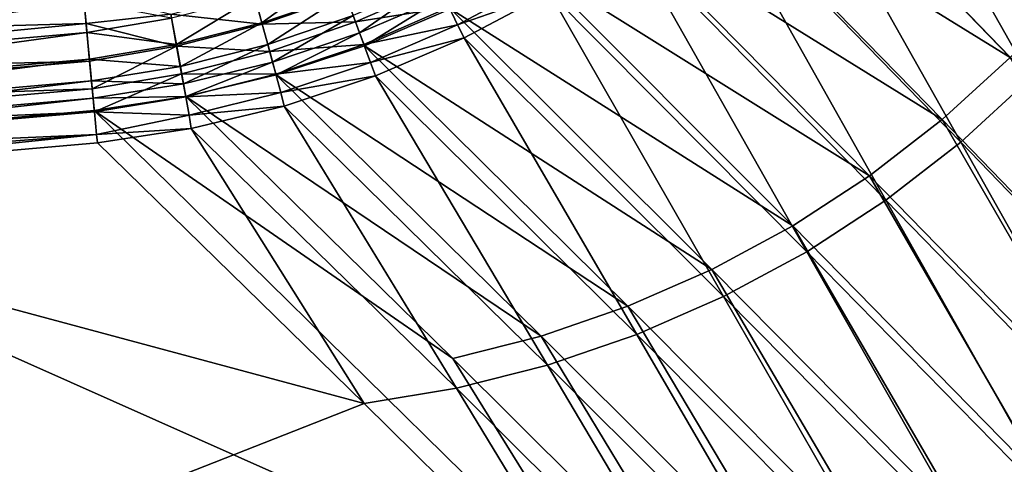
# Model space of a CAD drawing. Header units: metres. Extents: x 0 to 1200, y 0 to 700.
# Tile 27 of 51: x 960 to 1050, y 98 to 138. Entities that reach past the tile are written whole.
import ezdxf

# ---------------------------------------------------------------- set-up
doc = ezdxf.new("R2010")
doc.units = ezdxf.units.M

msp = doc.modelspace()

# ---------------------------------------------------------------- linework, layer by layer
at = {"layer": 'None'}
for points in [[(1029.447388, 156.916763, -304.080078), (1035.365356, 163.376923, -304.029022), (1052.554443, 133.028946, -158.456955)], [(1035.365356, 163.376923, -304.029022), (1058.42334, 139.352127, -158.376602), (1052.554443, 133.028946, -158.456955)], [(1027.36853, 158.990036, -303.40863), (1021.085693, 153.204407, -303.359833), (1050.678223, 134.913834, -156.622437)], [(1027.36853, 158.990036, -303.40863), (1050.678223, 134.913834, -156.622437), (1056.375732, 141.051865, -156.544449)], [(1023.002991, 150.981476, -304.029205), (1029.447388, 156.916763, -304.080078), (1046.1875, 127.207497, -158.376602)], [(1029.447388, 156.916763, -304.080078), (1052.554443, 133.028946, -158.456955), (1046.1875, 127.207497, -158.376602)], [(1021.085693, 153.204407, -303.359833), (1014.337341, 147.975616, -303.213593), (1044.497192, 129.262848, -156.544449)], [(1021.085693, 153.204407, -303.359833), (1044.497192, 129.262848, -156.544449), (1050.678223, 134.913834, -156.622437)], [(1016.070862, 145.609711, -303.876343), (1023.002991, 150.981476, -304.029205), (1039.367554, 121.925339, -158.136734)], [(1023.002991, 150.981476, -304.029205), (1046.1875, 127.207497, -158.376602), (1039.367554, 121.925339, -158.136734)], [(1014.337341, 147.975616, -303.213593), (1007.176147, 143.342743, -302.971558), (1037.876587, 124.135315, -156.31163)], [(1014.337341, 147.975616, -303.213593), (1037.876587, 124.135315, -156.31163), (1044.497192, 129.262848, -156.544449)], [(1008.689758, 140.840027, -303.621582), (1016.070862, 145.609711, -303.876343), (1032.141724, 117.218201, -157.739059)], [(1016.070862, 145.609711, -303.876343), (1039.367554, 121.925339, -158.136734), (1032.141724, 117.218201, -157.739059)], [(918.069275, 135.781403, -324.415924), (965.970947, 143.157883, -328.567261), (917.811707, 138.958923, -328.568542)], [(918.069275, 135.781403, -324.415924), (966.267395, 139.985245, -324.414581), (965.970947, 143.157883, -328.567261)], [(989.247864, 143.00853, -321.175232), (981.841553, 140.447495, -320.838135), (982.482849, 138.075638, -316.299286)], [(990.095825, 140.686264, -316.682098), (989.247864, 143.00853, -321.175232), (982.482849, 138.075638, -316.299286)], [(1007.176147, 143.342743, -302.971558), (999.657715, 139.339493, -302.636017), (1030.861938, 119.565926, -155.925674)], [(1007.176147, 143.342743, -302.971558), (1030.861938, 119.565926, -155.925674), (1037.876587, 124.135315, -156.31163)], [(998.361694, 142.020386, -312.350311), (990.809387, 138.731735, -311.995453), (991.383484, 137.159012, -307.156738)], [(999.079529, 140.482635, -307.548431), (998.361694, 142.020386, -312.350311), (991.383484, 137.159012, -307.156738)], [(1007.920166, 141.974609, -308.749268), (1000.293213, 137.883347, -308.425842), (999.53949, 139.497971, -313.467834)], [(1008.689758, 140.840027, -303.621582), (1000.293213, 137.883347, -308.425842), (1007.920166, 141.974609, -308.749268)], [(998.607605, 141.494324, -318.349152), (991.017822, 138.162521, -318.016205), (990.127441, 140.600891, -322.734009)], [(999.53949, 139.497971, -313.467834), (991.017822, 138.162521, -318.016205), (998.607605, 141.494324, -318.349152)], [(917.697388, 140.369232, -334.549011), (966.184448, 140.872757, -330.499268), (917.997314, 136.669144, -330.497833)], [(966.184448, 140.872757, -330.499268), (966.450867, 138.021286, -326.818176), (917.997314, 136.669144, -330.497833)], [(966.450867, 138.021286, -326.818176), (966.184448, 140.872757, -330.499268), (974.17981, 138.879135, -326.543884)], [(981.735535, 140.840256, -326.901184), (982.513367, 137.963318, -322.380066), (974.17981, 138.879135, -326.543884)], [(981.841553, 140.447495, -320.838135), (974.248474, 138.50148, -320.445313), (974.681885, 136.101517, -315.853394)], [(982.482849, 138.075638, -316.299286), (981.841553, 140.447495, -320.838135), (974.681885, 136.101517, -315.853394)], [(990.127441, 140.600891, -322.734009), (982.513367, 137.963318, -322.380066), (981.735535, 140.840256, -326.901184)], [(990.095825, 140.686264, -316.682098), (982.482849, 138.075638, -316.299286), (983.020325, 136.087875, -311.567261)], [(991.017822, 138.162521, -318.016205), (982.513367, 137.963318, -322.380066), (990.127441, 140.600891, -322.734009)], [(990.809387, 138.731735, -311.995453), (990.095825, 140.686264, -316.682098), (983.020325, 136.087875, -311.567261)], [(991.383484, 137.159012, -307.156738), (991.839722, 135.993362, -302.209137), (999.079529, 140.482635, -307.548431)], [(991.839722, 135.993362, -302.209137), (999.657715, 139.339493, -302.636017), (999.079529, 140.482635, -307.548431)], [(1008.689758, 140.840027, -303.621582), (1000.914734, 136.708206, -303.266693), (1000.293213, 137.883347, -308.425842)], [(1000.914734, 136.708206, -303.266693), (1008.689758, 140.840027, -303.621582), (1024.556641, 113.121811, -157.185349)], [(1008.689758, 140.840027, -303.621582), (1032.141724, 117.218201, -157.739059), (1024.556641, 113.121811, -157.185349)], [(918.296631, 132.975906, -319.997742), (966.267395, 139.985245, -324.414581), (918.069275, 135.781403, -324.415924)], [(918.296631, 132.975906, -319.997742), (966.528992, 137.185043, -320), (966.267395, 139.985245, -324.414581)], [(966.267395, 139.985245, -324.414581), (966.528992, 137.185043, -320), (974.248474, 138.50148, -320.445313)], [(999.53949, 139.497971, -313.467834), (991.76709, 136.110275, -313.095215), (991.017822, 138.162521, -318.016205)], [(1000.293213, 137.883347, -308.425842), (991.76709, 136.110275, -313.095215), (999.53949, 139.497971, -313.467834)], [(999.657715, 139.339493, -302.636017), (991.839722, 135.993362, -302.209137), (1023.498657, 115.589371, -155.388245)], [(999.657715, 139.339493, -302.636017), (1023.498657, 115.589371, -155.388245), (1030.861938, 119.565926, -155.925674)], [(974.707153, 135.957428, -321.96759), (966.450867, 138.021286, -326.818176), (974.17981, 138.879135, -326.543884)], [(974.248474, 138.50148, -320.445313), (966.528992, 137.185043, -320), (974.681885, 136.101517, -315.853394)], [(974.17981, 138.879135, -326.543884), (982.513367, 137.963318, -322.380066), (974.707153, 135.957428, -321.96759)], [(990.809387, 138.731735, -311.995453), (983.020325, 136.087875, -311.567261), (983.450012, 134.498657, -306.684448)], [(991.383484, 137.159012, -307.156738), (990.809387, 138.731735, -311.995453), (983.450012, 134.498657, -306.684448)], [(917.997314, 136.669144, -330.497833), (966.450867, 138.021286, -326.818176), (918.267761, 133.33255, -326.137482)], [(966.450867, 138.021286, -326.818176), (966.770691, 134.598206, -321.499969), (918.267761, 133.33255, -326.137482)], [(974.707153, 135.957428, -321.96759), (966.770691, 134.598206, -321.499969), (966.450867, 138.021286, -326.818176)], [(982.482849, 138.075638, -316.299286), (974.681885, 136.101517, -315.853394), (975.043518, 134.100555, -311.068817)], [(982.513367, 137.963318, -322.380066), (983.186768, 135.472855, -317.614258), (974.707153, 135.957428, -321.96759)], [(983.020325, 136.087875, -311.567261), (982.482849, 138.075638, -316.299286), (975.043518, 134.100555, -311.068817)], [(991.017822, 138.162521, -318.016205), (983.186768, 135.472855, -317.614258), (982.513367, 137.963318, -322.380066)], [(991.76709, 136.110275, -313.095215), (983.186768, 135.472855, -317.614258), (991.017822, 138.162521, -318.016205)], [(1000.293213, 137.883347, -308.425842), (992.369934, 134.458908, -308.014587), (991.76709, 136.110275, -313.095215)], [(1000.914734, 136.708206, -303.266693), (992.369934, 134.458908, -308.014587), (1000.293213, 137.883347, -308.425842)], [(918.491943, 130.566467, -315.345428), (966.528992, 137.185043, -320), (918.296631, 132.975906, -319.997742)], [(918.491943, 130.566467, -315.345428), (966.753845, 134.77858, -315.357086), (966.528992, 137.185043, -320)], [(966.528992, 137.185043, -320), (966.753845, 134.77858, -315.357086), (974.681885, 136.101517, -315.853394)], [(983.450012, 134.498657, -306.684448), (983.781921, 133.326279, -301.694214), (991.383484, 137.159012, -307.156738)], [(983.781921, 133.326279, -301.694214), (991.839722, 135.993362, -302.209137), (991.383484, 137.159012, -307.156738)], [(1000.914734, 136.708206, -303.266693), (992.82666, 133.24559, -302.816223), (992.369934, 134.458908, -308.014587)], [(992.82666, 133.24559, -302.816223), (1000.914734, 136.708206, -303.266693), (1016.662903, 109.669014, -156.478378)], [(1000.914734, 136.708206, -303.266693), (1024.556641, 113.121811, -157.185349), (1016.662903, 109.669014, -156.478378)], [(974.681885, 136.101517, -315.853394), (966.753845, 134.77858, -315.357086), (975.043518, 134.100555, -311.068817)], [(967.007141, 132.067734, -316.616943), (966.770691, 134.598206, -321.499969), (974.707153, 135.957428, -321.96759)], [(975.162231, 133.437469, -317.146088), (967.007141, 132.067734, -316.616943), (974.707153, 135.957428, -321.96759)], [(974.707153, 135.957428, -321.96759), (983.186768, 135.472855, -317.614258), (975.162231, 133.437469, -317.146088)], [(983.020325, 136.087875, -311.567261), (975.043518, 134.100555, -311.068817), (975.330688, 132.513184, -306.13501)], [(983.450012, 134.498657, -306.684448), (983.020325, 136.087875, -311.567261), (975.330688, 132.513184, -306.13501)], [(991.76709, 136.110275, -313.095215), (983.751099, 133.385727, -312.64563), (983.186768, 135.472855, -317.614258)], [(992.369934, 134.458908, -308.014587), (983.751099, 133.385727, -312.64563), (991.76709, 136.110275, -313.095215)], [(991.839722, 135.993362, -302.209137), (983.781921, 133.326279, -301.694214), (1015.835754, 112.237503, -154.702072)], [(991.839722, 135.993362, -302.209137), (1015.835754, 112.237503, -154.702072), (1023.498657, 115.589371, -155.388245)], [(918.653809, 128.569672, -310.501068), (966.753845, 134.77858, -315.357086), (918.491943, 130.566467, -315.345428)], [(918.653809, 128.569672, -310.501068), (966.940186, 132.78418, -310.52121), (966.753845, 134.77858, -315.357086)], [(966.753845, 134.77858, -315.357086), (966.940186, 132.78418, -310.52121), (975.043518, 134.100555, -311.068817)], [(983.186768, 135.472855, -317.614258), (983.751099, 133.385727, -312.64563), (975.162231, 133.437469, -317.146088)], [(1044.497192, 129.262848, -156.544449), (1067.880371, 105.080994, -7.808625), (1050.678223, 134.913834, -156.622437)], [(918.267761, 133.33255, -326.137482), (966.770691, 134.598206, -321.499969), (918.506531, 130.386627, -321.49826)], [(966.770691, 134.598206, -321.499969), (967.007141, 132.067734, -316.616943), (918.506531, 130.386627, -321.49826)], [(975.043518, 134.100555, -311.068817), (966.940186, 132.78418, -310.52121), (975.330688, 132.513184, -306.13501)], [(975.330688, 132.513184, -306.13501), (975.545349, 131.354599, -301.095642), (983.450012, 134.498657, -306.684448)], [(975.545349, 131.354599, -301.095642), (983.781921, 133.326279, -301.694214), (983.450012, 134.498657, -306.684448)], [(992.369934, 134.458908, -308.014587), (984.202271, 131.717026, -307.518677), (983.751099, 133.385727, -312.64563)], [(992.82666, 133.24559, -302.816223), (984.202271, 131.717026, -307.518677), (992.369934, 134.458908, -308.014587)], [(967.203003, 129.971466, -311.531097), (967.007141, 132.067734, -316.616943), (975.162231, 133.437469, -317.146088)], [(975.541931, 131.336456, -312.122253), (967.203003, 129.971466, -311.531097), (975.162231, 133.437469, -317.146088)], [(975.162231, 133.437469, -317.146088), (983.751099, 133.385727, -312.64563), (975.541931, 131.336456, -312.122253)], [(983.751099, 133.385727, -312.64563), (984.202271, 131.717026, -307.518677), (975.541931, 131.336456, -312.122253)], [(983.781921, 133.326279, -301.694214), (975.545349, 131.354599, -301.095642), (1007.936523, 109.53096, -153.873947)], [(983.781921, 133.326279, -301.694214), (1007.936523, 109.53096, -153.873947), (1015.835754, 112.237503, -154.702072)], [(992.82666, 133.24559, -302.816223), (984.508667, 130.483139, -302.275085), (984.202271, 131.717026, -307.518677)], [(984.508667, 130.483139, -302.275085), (992.82666, 133.24559, -302.816223), (1008.525635, 106.881058, -155.625168)], [(992.82666, 133.24559, -302.816223), (1016.662903, 109.669014, -156.478378), (1008.525635, 106.881058, -155.625168)], [(1052.554443, 133.028946, -158.456955), (1069.382446, 103.207535, -10.808368), (1046.1875, 127.207497, -158.376602)], [(918.506531, 130.386627, -321.49826), (967.007141, 132.067734, -316.616943), (918.711548, 127.85659, -316.61319)], [(918.781006, 127.000244, -305.509399), (966.940186, 132.78418, -310.52121), (918.653809, 128.569672, -310.501068)], [(967.007141, 132.067734, -316.616943), (967.203003, 129.971466, -311.531097), (918.711548, 127.85659, -316.61319)], [(918.781006, 127.000244, -305.509399), (967.086609, 131.21701, -305.529144), (966.940186, 132.78418, -310.52121)], [(966.940186, 132.78418, -310.52121), (967.086609, 131.21701, -305.529144), (975.330688, 132.513184, -306.13501)], [(975.330688, 132.513184, -306.13501), (967.086609, 131.21701, -305.529144), (975.545349, 131.354599, -301.095642)], [(918.871887, 125.873528, -300.418884), (967.086609, 131.21701, -305.529144), (918.781006, 127.000244, -305.509399)], [(918.871887, 125.873528, -300.418884), (967.192017, 130.089005, -300.418884), (967.086609, 131.21701, -305.529144)], [(967.086609, 131.21701, -305.529144), (967.192017, 130.089005, -300.418884), (975.545349, 131.354599, -301.095642)], [(975.545349, 131.354599, -301.095642), (967.192017, 130.089005, -300.418884), (999.867737, 107.487549, -152.911697)], [(967.203003, 129.971466, -311.531097), (975.541931, 131.336456, -312.122253), (975.843445, 129.669708, -306.941772)], [(975.541931, 131.336456, -312.122253), (984.202271, 131.717026, -307.518677), (975.843445, 129.669708, -306.941772)], [(975.545349, 131.354599, -301.095642), (999.867737, 107.487549, -152.911697), (1007.936523, 109.53096, -153.873947)], [(984.202271, 131.717026, -307.518677), (984.508667, 130.483139, -302.275085), (975.843445, 129.669708, -306.941772)], [(975.843445, 129.669708, -306.941772), (984.508667, 130.483139, -302.275085), (976.039795, 128.448868, -301.648041)], [(976.039795, 128.448868, -301.648041), (984.508667, 130.483139, -302.275085), (1000.213745, 104.776299, -154.633743)], [(984.508667, 130.483139, -302.275085), (1008.525635, 106.881058, -155.625168), (1000.213745, 104.776299, -154.633743)], [(918.711548, 127.85659, -316.61319), (967.203003, 129.971466, -311.531097), (918.881531, 125.759842, -311.526459)], [(1015.047729, 83.056328, -8.2635), (967.192017, 130.089005, -300.418884), (918.871887, 125.873528, -300.418884)], [(967.203003, 129.971466, -311.531097), (967.397034, 127.895218, -304.571014), (918.881531, 125.759842, -311.526459)], [(967.192017, 130.089005, -300.418884), (1015.047729, 83.056328, -8.2635), (999.867737, 107.487549, -152.911697)], [(967.397034, 127.895218, -304.571014), (967.203003, 129.971466, -311.531097), (975.843445, 129.669708, -306.941772)], [(967.397034, 127.895218, -304.571014), (975.843445, 129.669708, -306.941772), (976.039795, 128.448868, -301.648041)], [(1037.876587, 124.135315, -156.31163), (1061.308594, 100.093033, -7.830996), (1044.497192, 129.262848, -156.544449)], [(1061.308594, 100.093033, -7.830996), (1067.880371, 105.080994, -7.808625), (1044.497192, 129.262848, -156.544449)], [(967.490173, 127.149933, -300.941864), (967.397034, 127.895218, -304.571014), (976.039795, 128.448868, -301.648041)], [(967.490173, 127.149933, -300.941864), (976.039795, 128.448868, -301.648041), (991.796265, 103.372238, -153.508972)], [(976.039795, 128.448868, -301.648041), (1000.213745, 104.776299, -154.633743), (991.796265, 103.372238, -153.508972)], [(967.397034, 127.895218, -304.571014), (919.015076, 124.111862, -306.285034), (918.881531, 125.759842, -311.526459)], [(919.111084, 122.928856, -300.93985), (919.015076, 124.111862, -306.285034), (967.397034, 127.895218, -304.571014)], [(967.490173, 127.149933, -300.941864), (919.111084, 122.928856, -300.93985), (967.397034, 127.895218, -304.571014)], [(967.490173, 127.149933, -300.941864), (991.796265, 103.372238, -153.508972), (919.111084, 122.928856, -300.93985)], [(1046.1875, 127.207497, -158.376602), (1062.612183, 98.068329, -10.83075), (1039.367554, 121.925339, -158.136734)], [(1069.382446, 103.207535, -10.808368), (1062.612183, 98.068329, -10.83075), (1046.1875, 127.207497, -158.376602)], [(909.22876, 73.432175, -8.263518), (1015.047729, 83.056328, -8.2635), (918.871887, 125.873528, -300.418884)], [(1030.861938, 119.565926, -155.925674), (1054.312866, 95.66507, -7.868115), (1037.876587, 124.135315, -156.31163)], [(1054.312866, 95.66507, -7.868115), (1061.308594, 100.093033, -7.830996), (1037.876587, 124.135315, -156.31163)], [(991.796265, 103.372238, -153.508972), (909.166626, 70.902504, -11.263518), (919.111084, 122.928856, -300.93985)], [(1039.367554, 121.925339, -158.136734), (1055.405273, 93.506111, -10.867887), (1032.141724, 117.218201, -157.739059)], [(1062.612183, 98.068329, -10.83075), (1055.405273, 93.506111, -10.867887), (1039.367554, 121.925339, -158.136734)], [(1023.498657, 115.589371, -155.388245), (1046.977539, 91.850685, -7.919919), (1030.861938, 119.565926, -155.925674)], [(1046.977539, 91.850685, -7.919919), (1054.312866, 95.66507, -7.868115), (1030.861938, 119.565926, -155.925674)], [(1032.141724, 117.218201, -157.739059), (1047.848389, 89.576088, -10.919724), (1024.556641, 113.121811, -157.185349)], [(1055.405273, 93.506111, -10.867887), (1047.848389, 89.576088, -10.919724), (1032.141724, 117.218201, -157.739059)], [(1015.835754, 112.237503, -154.702072), (1039.315918, 88.656631, -7.985792), (1023.498657, 115.589371, -155.388245)], [(1039.315918, 88.656631, -7.985792), (1046.977539, 91.850685, -7.919919), (1023.498657, 115.589371, -155.388245)], [(1024.556641, 113.121811, -157.185349), (1039.955322, 86.28524, -10.985628), (1016.662903, 109.669014, -156.478378)], [(1047.848389, 89.576088, -10.919724), (1039.955322, 86.28524, -10.985628), (1024.556641, 113.121811, -157.185349)], [(1007.936523, 109.53096, -153.873947), (1031.396851, 86.114426, -8.065498), (1015.835754, 112.237503, -154.702072)], [(1031.396851, 86.114426, -8.065498), (1039.315918, 88.656631, -7.985792), (1015.835754, 112.237503, -154.702072)], [(999.867737, 107.487549, -152.911697), (1023.253418, 84.23793, -8.158798), (1007.936523, 109.53096, -153.873947)], [(1023.253418, 84.23793, -8.158798), (1031.396851, 86.114426, -8.065498), (1007.936523, 109.53096, -153.873947)], [(1016.662903, 109.669014, -156.478378), (1031.796875, 83.666039, -11.065381), (1008.525635, 106.881058, -155.625168)], [(1039.955322, 86.28524, -10.985628), (1031.796875, 83.666039, -11.065381), (1016.662903, 109.669014, -156.478378)], [(999.867737, 107.487549, -152.911697), (1015.047729, 83.056328, -8.2635), (1023.253418, 84.23793, -8.158798)], [(1008.525635, 106.881058, -155.625168), (1023.407349, 81.73278, -11.158738), (1000.213745, 104.776299, -154.633743)], [(1031.796875, 83.666039, -11.065381), (1023.407349, 81.73278, -11.158738), (1008.525635, 106.881058, -155.625168)], [(1000.213745, 104.776299, -154.633743), (1014.95343, 80.515549, -11.263518), (991.796265, 103.372238, -153.508972)], [(1023.407349, 81.73278, -11.158738), (1014.95343, 80.515549, -11.263518), (1000.213745, 104.776299, -154.633743)], [(991.796265, 103.372238, -153.508972), (1014.95343, 80.515549, -11.263518), (909.166626, 70.902504, -11.263518)]]:
    msp.add_3dface(points, dxfattribs=at)

doc.saveas('drawing.dxf')
